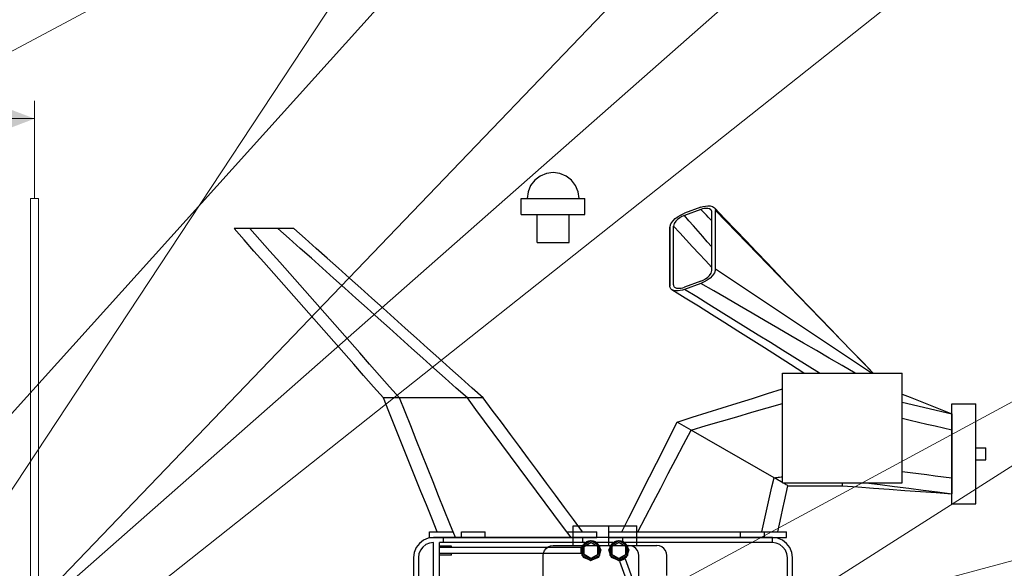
# Model space of a CAD drawing. Header units: millimetres. Extents: x 0 to 1340, y 0 to 800.
# Tile 81 of 100: x 304 to 386, y 606 to 652. Entities that reach past the tile are written whole.
import ezdxf

# ---------------------------------------------------------------- set-up
doc = ezdxf.new("R2010")
doc.units = ezdxf.units.MM
for name, color, linetype, lineweight, true_color in [('CONTEXT', 7, 'Continuous', 18, 0xa5a5a5), ('DIM', 7, 'Continuous', 18, 0x1e5aa0), ('DUCT', 7, 'Continuous', 30, 0x5a6ec8), ('ELEC', 7, 'Continuous', 30, 0x9650aa), ('HVAC', 7, 'Continuous', 30, 0x464646), ('THIN', 7, 'Continuous', 13, 0x6e6e6e)]:
    doc.layers.add(name, color=color, linetype=linetype, lineweight=lineweight, true_color=true_color)

msp = doc.modelspace()

# ---------------------------------------------------------------- hatches: boundary and pattern name
at = {"layer": 'DIM'}
msp.add_hatch(color=7, dxfattribs=at).paths.add_polyline_path([(305, 643.333), (302.4, 644.321), (302.4, 642.345)])

# ---------------------------------------------------------------- linework, layer by layer
at = {"layer": 'CONTEXT'}
msp.add_lwpolyline([(60, 503.333), (60, 563.333), (71.667, 586.667), (280, 636.667), (430, 716.667), (538.333, 720.833), (671.667, 711.667), (805, 661.667), (901.667, 646.667), (901.667, 520), (805, 500), (121.667, 500)], close=True, dxfattribs=at)
for points in [[(304.667, 520), (304.667, 636.667)], [(304.667, 636.667), (305.333, 636.667)], [(305.333, 520), (305.333, 636.667)]]:
    msp.add_lwpolyline(points, dxfattribs=at)
at = {"layer": 'DIM'}
for points in [[(305, 636.667), (305, 644.833)], [(221.667, 643.333), (305, 643.333)]]:
    msp.add_lwpolyline(points, dxfattribs=at)
at = {"layer": 'DUCT'}
for points in [[(358.09, 634.253), (358.168, 634.536), (358.335, 634.779), (358.546, 634.985), (358.784, 635.161), (359.041, 635.308), (359.312, 635.426)], [(360.688, 635.928), (359.312, 635.426)], [(360.688, 635.928), (359.312, 635.426)], [(360.688, 635.747), (359.312, 635.244)], [(360.688, 635.928), (360.875, 635.988), (361.067, 636.031), (361.263, 636.053), (361.459, 636.047), (361.65, 636.001), (361.814, 635.895)], [(361.532, 635.723), (361.409, 635.802), (361.266, 635.836), (361.118, 635.84), (360.972, 635.824), (360.828, 635.791), (360.688, 635.747)], [(361.604, 634.788), (361.452, 634.948), (361.299, 635.108), (361.146, 635.268), (360.993, 635.427), (360.84, 635.587), (360.688, 635.747)], [(361.604, 635.537), (361.602, 635.571), (361.597, 635.605), (361.587, 635.637), (361.572, 635.668), (361.554, 635.697), (361.532, 635.723)], [(361.604, 630.636), (361.604, 635.537)], [(361.814, 635.895), (361.843, 635.86), (361.868, 635.822), (361.887, 635.781), (361.9, 635.738), (361.907, 635.694), (361.91, 635.649)], [(375.09, 622.083), (374.201, 623), (373.313, 623.917), (372.425, 624.835), (371.537, 625.754), (370.651, 626.674), (369.765, 627.594), (368.88, 628.514), (367.995, 629.435), (367.111, 630.357), (366.227, 631.279), (365.344, 632.201), (364.461, 633.124), (363.578, 634.047), (362.696, 634.971), (361.814, 635.895)], [(375.09, 622.083), (374.201, 623), (373.313, 623.917), (372.425, 624.835), (371.537, 625.754), (370.651, 626.674), (369.765, 627.594), (368.88, 628.514), (367.995, 629.435), (367.111, 630.357), (366.227, 631.279), (365.344, 632.201), (364.461, 633.124), (363.578, 634.047), (362.696, 634.971), (361.814, 635.895)], [(361.91, 630.747), (361.91, 635.649)], [(375.09, 622.083), (374.212, 622.988), (373.333, 623.892), (372.454, 624.796), (371.576, 625.701), (370.697, 626.605), (369.818, 627.509), (368.94, 628.414), (368.061, 629.318), (367.182, 630.223), (366.303, 631.127), (365.425, 632.031), (364.546, 632.936), (363.667, 633.84), (362.789, 634.744), (361.91, 635.649)], [(359.312, 635.244), (359.109, 635.156), (358.916, 635.046), (358.738, 634.914), (358.58, 634.759), (358.454, 634.577), (358.396, 634.364)], [(361.604, 632.614), (361.222, 633.053), (360.84, 633.491), (360.458, 633.929), (360.076, 634.367), (359.694, 634.806), (359.312, 635.244)], [(323, 634.167), (322.778, 634.167), (322.556, 634.167), (322.333, 634.167), (322.111, 634.167), (321.889, 634.167), (321.667, 634.167)], [(334.167, 620), (333.333, 620.944), (332.5, 621.889), (331.667, 622.833), (330.833, 623.778), (330, 624.722), (329.167, 625.667), (328.333, 626.611), (327.5, 627.556), (326.667, 628.5), (325.833, 629.444), (325, 630.389), (324.167, 631.333), (323.333, 632.278), (322.5, 633.222), (321.667, 634.167)], [(325.333, 634.167), (323, 634.167)], [(335.5, 620), (334.667, 620.944), (333.833, 621.889), (333, 622.833), (332.167, 623.778), (331.333, 624.722), (330.5, 625.667), (329.667, 626.611), (328.833, 627.556), (328, 628.5), (327.167, 629.444), (326.333, 630.389), (325.5, 631.333), (324.667, 632.278), (323.833, 633.222), (323, 634.167)], [(326.667, 634.167), (326.444, 634.167), (326.222, 634.167), (326, 634.167), (325.778, 634.167), (325.556, 634.167), (325.333, 634.167)], [(341.167, 620), (340.235, 620.833), (339.304, 621.667), (338.373, 622.5), (337.441, 623.333), (336.51, 624.167), (335.578, 625), (334.647, 625.833), (333.716, 626.667), (332.784, 627.5), (331.853, 628.333), (330.922, 629.167), (329.99, 630), (329.059, 630.833), (328.127, 631.667), (327.196, 632.5), (326.265, 633.333), (325.333, 634.167)], [(342.5, 620), (341.569, 620.833), (340.637, 621.667), (339.706, 622.5), (338.775, 623.333), (337.843, 624.167), (336.912, 625), (335.98, 625.833), (335.049, 626.667), (334.118, 627.5), (333.186, 628.333), (332.255, 629.167), (331.324, 630), (330.392, 630.833), (329.461, 631.667), (328.529, 632.5), (327.598, 633.333), (326.667, 634.167)], [(358.09, 629.351), (358.09, 634.253)], [(358.09, 634.253), (358.09, 629.351)], [(358.396, 629.463), (358.396, 634.364)], [(361.604, 630.9), (361.07, 631.477), (360.535, 632.055), (360, 632.632), (359.465, 633.21), (358.93, 633.787), (358.396, 634.364)], [(361.91, 630.747), (361.832, 630.464), (361.665, 630.221), (361.454, 630.015), (361.216, 629.839), (360.959, 629.692), (360.688, 629.574)], [(360.688, 629.756), (360.891, 629.844), (361.084, 629.954), (361.262, 630.086), (361.42, 630.241), (361.546, 630.423), (361.604, 630.636)], [(374.957, 622.083), (373.953, 622.75), (372.95, 623.416), (371.946, 624.083), (370.942, 624.749), (369.939, 625.416), (368.935, 626.082), (367.932, 626.748), (366.928, 627.415), (365.924, 628.081), (364.921, 628.748), (363.917, 629.414), (362.914, 630.081), (361.91, 630.747)], [(360.688, 629.756), (359.312, 629.253)], [(358.265, 629.041), (358.215, 629.077), (358.171, 629.121), (358.135, 629.172), (358.11, 629.229), (358.095, 629.289), (358.09, 629.351)], [(359.312, 629.072), (359.141, 629.017), (358.966, 628.975), (358.788, 628.951), (358.609, 628.947), (358.431, 628.973), (358.265, 629.041)], [(369.281, 622.083), (368.186, 622.79), (367.09, 623.493), (365.991, 624.193), (364.89, 624.891), (363.789, 625.587), (362.686, 626.28), (361.582, 626.972), (360.477, 627.663), (359.371, 628.352), (358.265, 629.041)], [(369.281, 622.083), (368.186, 622.79), (367.09, 623.493), (365.991, 624.193), (364.89, 624.891), (363.789, 625.587), (362.686, 626.28), (361.582, 626.972), (360.477, 627.663), (359.371, 628.352), (358.265, 629.041)], [(358.396, 629.463), (358.399, 629.417), (358.41, 629.372), (358.429, 629.33), (358.455, 629.292), (358.487, 629.26), (358.524, 629.232)], [(358.524, 629.232), (358.648, 629.18), (358.782, 629.16), (358.917, 629.162), (359.052, 629.181), (359.184, 629.212), (359.312, 629.253)], [(360.688, 629.574), (359.312, 629.072)], [(370.596, 622.083), (369.571, 622.719), (368.545, 623.354), (367.519, 623.989), (366.493, 624.625), (365.467, 625.26), (364.441, 625.895), (363.416, 626.531), (362.39, 627.166), (361.364, 627.801), (360.338, 628.437), (359.312, 629.072)], [(373.57, 622.083), (372.497, 622.708), (371.423, 623.332), (370.349, 623.956), (369.276, 624.58), (368.202, 625.205), (367.129, 625.829), (366.055, 626.453), (364.982, 627.077), (363.908, 627.702), (362.835, 628.326), (361.761, 628.95), (360.688, 629.574)], [(367.5, 622.083), (377.5, 622.083)], [(367.5, 612.917), (367.5, 622.083)], [(377.5, 612.917), (377.5, 622.083)], [(358.709, 617.991), (359.965, 618.386), (361.221, 618.782), (362.477, 619.177), (363.733, 619.573), (364.988, 619.968), (366.244, 620.363), (367.5, 620.759)], [(358.709, 617.991), (359.965, 618.386), (361.221, 618.782), (362.477, 619.177), (363.733, 619.573), (364.988, 619.968), (366.244, 620.363), (367.5, 620.759)], [(335.5, 620), (335.278, 620), (335.056, 620), (334.833, 620), (334.611, 620), (334.389, 620), (334.167, 620)], [(338.633, 608.833), (338.187, 609.95), (337.74, 611.067), (337.293, 612.183), (336.847, 613.3), (336.4, 614.417), (335.953, 615.533), (335.507, 616.65), (335.06, 617.767), (334.613, 618.883), (334.167, 620)], [(341.167, 620), (335.5, 620)], [(340.167, 608.333), (339.7, 609.5), (339.233, 610.667), (338.767, 611.833), (338.3, 613), (337.833, 614.167), (337.367, 615.333), (336.9, 616.5), (336.433, 617.667), (335.967, 618.833), (335.5, 620)], [(342.5, 620), (342.278, 620), (342.056, 620), (341.833, 620), (341.611, 620), (341.389, 620), (341.167, 620)], [(349.833, 608.333), (349.111, 609.306), (348.389, 610.278), (347.667, 611.25), (346.944, 612.222), (346.222, 613.194), (345.5, 614.167), (344.778, 615.139), (344.056, 616.111), (343.333, 617.083), (342.611, 618.056), (341.889, 619.028), (341.167, 620)], [(350.795, 608.833), (350.041, 609.848), (349.287, 610.864), (348.533, 611.879), (347.779, 612.894), (347.025, 613.909), (346.271, 614.924), (345.516, 615.939), (344.762, 616.955), (344.008, 617.97), (343.254, 618.985), (342.5, 620)], [(377.5, 620.333), (378.194, 620.056), (378.889, 619.778), (379.583, 619.5), (380.278, 619.222), (380.972, 618.944), (381.667, 618.667)], [(377.5, 620.333), (378.194, 620.056), (378.889, 619.778), (379.583, 619.5), (380.278, 619.222), (380.972, 618.944), (381.667, 618.667)], [(359.865, 617.326), (361.138, 617.696), (362.41, 618.066), (363.683, 618.436), (364.955, 618.806), (366.228, 619.176), (367.5, 619.546)], [(377.5, 619.652), (381.667, 618.667)], [(381.667, 611.167), (381.667, 619.5)], [(381.667, 619.5), (383.667, 619.5)], [(383.667, 611.167), (383.667, 619.5)], [(377.5, 618.318), (378.194, 618.154), (378.889, 617.99), (379.583, 617.826), (380.278, 617.662), (380.972, 617.497), (381.667, 617.333)], [(381.667, 618.667), (381.667, 618.444), (381.667, 618.222), (381.667, 618), (381.667, 617.778), (381.667, 617.556), (381.667, 617.333)], [(354.086, 608.833), (354.664, 609.978), (355.242, 611.123), (355.82, 612.267), (356.398, 613.412), (356.975, 614.557), (357.553, 615.701), (358.131, 616.846), (358.709, 617.991)], [(355.428, 608.833), (356.062, 610.047), (356.696, 611.26), (357.33, 612.473), (357.964, 613.687), (358.597, 614.9), (359.231, 616.113), (359.865, 617.326)], [(359.865, 617.326), (359.673, 617.437), (359.48, 617.548), (359.287, 617.659), (359.095, 617.769), (358.902, 617.88), (358.709, 617.991)], [(366.801, 613.34), (359.865, 617.326)], [(381.667, 617.333), (381.667, 613.333)], [(383.667, 615.833), (384.5, 615.833)], [(384.5, 614.833), (384.5, 615.833)], [(383.667, 614.833), (384.5, 614.833)], [(365.78, 608.833), (365.95, 609.584), (366.12, 610.336), (366.291, 611.087), (366.461, 611.838), (366.631, 612.589), (366.801, 613.34)], [(366.801, 613.34), (366.918, 613.354), (367.034, 613.367), (367.151, 613.381), (367.267, 613.394), (367.384, 613.408), (367.5, 613.421)], [(367.5, 612.939), (367.384, 613.006), (367.267, 613.073), (367.151, 613.139), (367.034, 613.206), (366.918, 613.273), (366.801, 613.34)], [(377.5, 613.864), (378.194, 613.775), (378.889, 613.687), (379.583, 613.598), (380.278, 613.51), (380.972, 613.422), (381.667, 613.333)], [(381.667, 613.333), (381.667, 613.111), (381.667, 612.889), (381.667, 612.667), (381.667, 612.444), (381.667, 612.222), (381.667, 612)], [(367.11, 608.833), (367.251, 609.474), (367.393, 610.114), (367.534, 610.755), (367.675, 611.395), (367.816, 612.035), (367.957, 612.676)], [(367.5, 612.917), (377.5, 612.917)], [(367.957, 612.676), (367.888, 612.716), (367.818, 612.756), (367.748, 612.796), (367.678, 612.836), (367.608, 612.877), (367.538, 612.917)], [(367.957, 612.676), (368.715, 612.674), (369.472, 612.673), (370.229, 612.671), (370.986, 612.67), (371.743, 612.668), (372.5, 612.667)], [(372.5, 612.917), (372.5, 612.875), (372.5, 612.833), (372.5, 612.792), (372.5, 612.75), (372.5, 612.708), (372.5, 612.667)], [(372.5, 612.667), (373.81, 612.571), (375.119, 612.476), (376.429, 612.381), (377.738, 612.286), (379.048, 612.19), (380.357, 612.095), (381.667, 612)], [(374.464, 612.917), (375.665, 612.764), (376.865, 612.611), (378.065, 612.458), (379.266, 612.306), (380.466, 612.153), (381.667, 612)], [(381.667, 611.167), (383.667, 611.167)], [(338, 608.333), (338, 608.833)], [(338, 608.833), (339.967, 608.833)], [(338, 608.333), (352, 608.333)], [(349.462, 608.833), (352, 608.833)], [(352, 608.333), (352, 608.833)], [(353, 608.333), (353, 608.833)], [(353, 608.833), (367.833, 608.833)], [(353, 608.333), (367.833, 608.333)], [(367.833, 608.333), (367.833, 608.833)]]:
    msp.add_lwpolyline(points, dxfattribs=at)
at = {"layer": 'ELEC'}
for points in [[(348.333, 638.833), (347.773, 638.76), (347.25, 638.543), (346.801, 638.199), (346.457, 637.75), (346.24, 637.227), (346.167, 636.667)], [(350.5, 636.667), (350.426, 637.227), (350.21, 637.75), (349.865, 638.199), (349.417, 638.543), (348.894, 638.76), (348.333, 638.833)], [(345.667, 636.667), (346.556, 636.667), (347.444, 636.667), (348.333, 636.667), (349.222, 636.667), (350.111, 636.667), (351, 636.667)], [(345.667, 635.333), (345.667, 636.667)], [(351, 635.333), (351, 636.667)], [(345.667, 635.333), (346.556, 635.333), (347.444, 635.333), (348.333, 635.333), (349.222, 635.333), (350.111, 635.333), (351, 635.333)], [(347, 633), (347, 635.333)], [(349.667, 633), (349.667, 635.333)], [(347, 633), (349.667, 633)]]:
    msp.add_lwpolyline(points, dxfattribs=at)
at = {"layer": 'HVAC'}
for points in [[(350, 607.667), (350, 609.333)], [(350, 609.333), (353, 609.333)], [(353, 607.667), (353, 609.333)], [(353, 609.333), (355.333, 609.333)], [(355.333, 607.667), (355.333, 609.333)], [(338.333, 608.333), (337.902, 608.277), (337.5, 608.11), (337.155, 607.845), (336.89, 607.5), (336.723, 607.098), (336.667, 606.667)], [(338.333, 608.333), (337.902, 608.277), (337.5, 608.11), (337.155, 607.845), (336.89, 607.5), (336.723, 607.098), (336.667, 606.667)], [(366.667, 608.333), (338.333, 608.333)], [(339.167, 608.333), (338.333, 608.333)], [(339.167, 607.917), (339.167, 608.333)], [(350.833, 608.333), (339.167, 608.333)], [(340.667, 608.333), (340.667, 608.833)], [(340.667, 608.833), (342.667, 608.833)], [(340.667, 608.333), (342.667, 608.333)], [(342.667, 608.333), (342.667, 608.833)], [(354.167, 608.333), (350.833, 608.333)], [(350.833, 607.917), (350.833, 608.333)], [(366.667, 608.333), (354.167, 608.333)], [(354.167, 608.014), (354.167, 608.333)], [(364, 608.333), (364, 608.833)], [(364, 608.833), (366, 608.833)], [(364, 608.333), (366, 608.333)], [(366, 608.333), (366, 608.833)], [(368.333, 606.667), (368.277, 607.098), (368.11, 607.5), (367.845, 607.845), (367.5, 608.11), (367.098, 608.277), (366.667, 608.333)], [(368.333, 606.667), (368.277, 607.098), (368.11, 607.5), (367.845, 607.845), (367.5, 608.11), (367.098, 608.277), (366.667, 608.333)], [(366.667, 607.917), (366.667, 608.333)], [(338.333, 607.917), (338.01, 607.874), (337.708, 607.749), (337.449, 607.551), (337.251, 607.292), (337.126, 606.99), (337.083, 606.667)], [(338.333, 594.167), (338.333, 607.917)], [(338.833, 594.167), (338.833, 607.917)], [(339.167, 607.917), (338.833, 607.917)], [(351, 607.917), (338.833, 607.917)], [(338.833, 578.5), (338.833, 607.917)], [(338.833, 607.5), (338.833, 607.617)], [(339.833, 607.617), (338.833, 607.617)], [(338.833, 607), (338.833, 607.5)], [(350.667, 607.5), (338.833, 607.5)], [(350.833, 607.917), (339.167, 607.917)], [(339.833, 607.5), (339.833, 607.617)], [(347.5, 606.833), (347.528, 607.049), (347.612, 607.25), (347.744, 607.423), (347.917, 607.555), (348.118, 607.638), (348.333, 607.667)], [(348.333, 607.667), (354.667, 607.667)], [(350.667, 607), (350.667, 607.5)], [(352, 607.917), (352.33, 607.329), (352.116, 606.689), (351.5, 606.417), (350.884, 606.689), (350.67, 607.329), (351, 607.917)], [(352, 607.917), (352.33, 607.329), (352.116, 606.689), (351.5, 606.417), (350.884, 606.689), (350.67, 607.329), (351, 607.917)], [(351.5, 608.083), (352.222, 607.667), (352.222, 606.833), (351.5, 606.417), (350.778, 606.833), (350.778, 607.667), (351.5, 608.083)], [(351.5, 606.433), (352.207, 606.842), (352.207, 607.658), (351.5, 608.067), (350.793, 607.658), (350.793, 606.842), (351.5, 606.433)], [(351, 607.917), (350.833, 607.917)], [(351.5, 606.575), (352.085, 606.913), (352.085, 607.587), (351.5, 607.925), (350.915, 607.587), (350.915, 606.913), (351.5, 606.575)], [(351.5, 607.917), (352.077, 607.583), (352.077, 606.917), (351.5, 606.583), (350.923, 606.917), (350.923, 607.583), (351.5, 607.917)], [(351, 607.917), (351.074, 607.966), (351.153, 608.008), (351.236, 608.041), (351.323, 608.064), (351.411, 608.079), (351.5, 608.083)], [(351.5, 608.083), (351.589, 608.079), (351.677, 608.064), (351.764, 608.041), (351.847, 608.008), (351.926, 607.966), (352, 607.917)], [(353.333, 607.917), (352, 607.917)], [(353.333, 607.917), (352, 607.917)], [(353, 607.667), (357, 607.667)], [(354.333, 607.917), (354.663, 607.329), (354.45, 606.689), (353.833, 606.417), (353.217, 606.689), (353.004, 607.329), (353.333, 607.917)], [(354.333, 607.917), (354.663, 607.329), (354.45, 606.689), (353.833, 606.417), (353.217, 606.689), (353.004, 607.329), (353.333, 607.917)], [(353.833, 608.083), (354.555, 607.667), (354.555, 606.833), (353.833, 606.417), (353.112, 606.833), (353.112, 607.667), (353.833, 608.083)], [(353.833, 606.433), (354.541, 606.842), (354.541, 607.658), (353.833, 608.067), (353.126, 607.658), (353.126, 606.842), (353.833, 606.433)], [(353.833, 606.575), (354.418, 606.913), (354.418, 607.587), (353.833, 607.925), (353.249, 607.587), (353.249, 606.913), (353.833, 606.575)], [(353.833, 607.917), (354.411, 607.583), (354.411, 606.917), (353.833, 606.583), (353.256, 606.917), (353.256, 607.583), (353.833, 607.917)], [(353.333, 607.917), (353.408, 607.966), (353.487, 608.008), (353.57, 608.041), (353.656, 608.064), (353.744, 608.079), (353.833, 608.083)], [(353.833, 608.083), (353.89, 608.081), (353.947, 608.076), (354.004, 608.066), (354.059, 608.052), (354.114, 608.035), (354.167, 608.014)], [(354.167, 608.014), (354.196, 608), (354.225, 607.986), (354.253, 607.97), (354.28, 607.953), (354.307, 607.935), (354.333, 607.917)], [(366.667, 607.917), (354.333, 607.917)], [(366.667, 607.917), (354.333, 607.917)], [(355.5, 606.833), (355.472, 607.049), (355.388, 607.25), (355.256, 607.423), (355.083, 607.555), (354.882, 607.638), (354.667, 607.667)], [(357.833, 606.833), (357.805, 607.049), (357.722, 607.25), (357.589, 607.423), (357.417, 607.555), (357.216, 607.638), (357, 607.667)], [(367.917, 606.667), (367.874, 606.99), (367.749, 607.292), (367.551, 607.551), (367.292, 607.749), (366.99, 607.874), (366.667, 607.917)], [(367.917, 606.667), (367.874, 606.99), (367.749, 607.292), (367.551, 607.551), (367.292, 607.749), (366.99, 607.874), (366.667, 607.917)], [(336.667, 606.667), (336.667, 596.667)], [(336.667, 606.667), (336.667, 596.667)], [(337.083, 606.667), (337.083, 595.833)], [(350.667, 607), (338.833, 607)], [(338.833, 606.883), (338.833, 607)], [(339.833, 606.883), (338.833, 606.883)], [(339.833, 606.883), (339.833, 607)], [(347.5, 601.833), (347.5, 606.833)], [(354.353, 606.552), (353.883, 606.381)], [(354.353, 606.552), (358.572, 594.963)], [(355.5, 601.833), (355.5, 606.833)], [(357.833, 605.167), (357.833, 606.833)], [(367.917, 560.833), (367.917, 606.667)], [(367.917, 550), (367.917, 606.667)], [(368.333, 550), (368.333, 606.667)], [(368.333, 560.833), (368.333, 606.667)], [(353.883, 606.381), (358.102, 594.792)]]:
    msp.add_lwpolyline(points, dxfattribs=at)
at = {"layer": 'THIN'}
for points in [[(384.259, 735.333), (273.25, 567.167)], [(408.333, 735.333), (273.583, 586.042)], [(432.407, 735.333), (280, 576.667)], [(456.481, 735.333), (280, 580)], [(480.556, 735.333), (280.5, 576.833)], [(576.852, 735.333), (319.667, 571.667)], [(600.926, 735.333), (330.167, 589.167)], [(865.741, 735.333), (347.062, 595.742)]]:
    msp.add_lwpolyline(points, dxfattribs=at)

doc.saveas('drawing.dxf')
